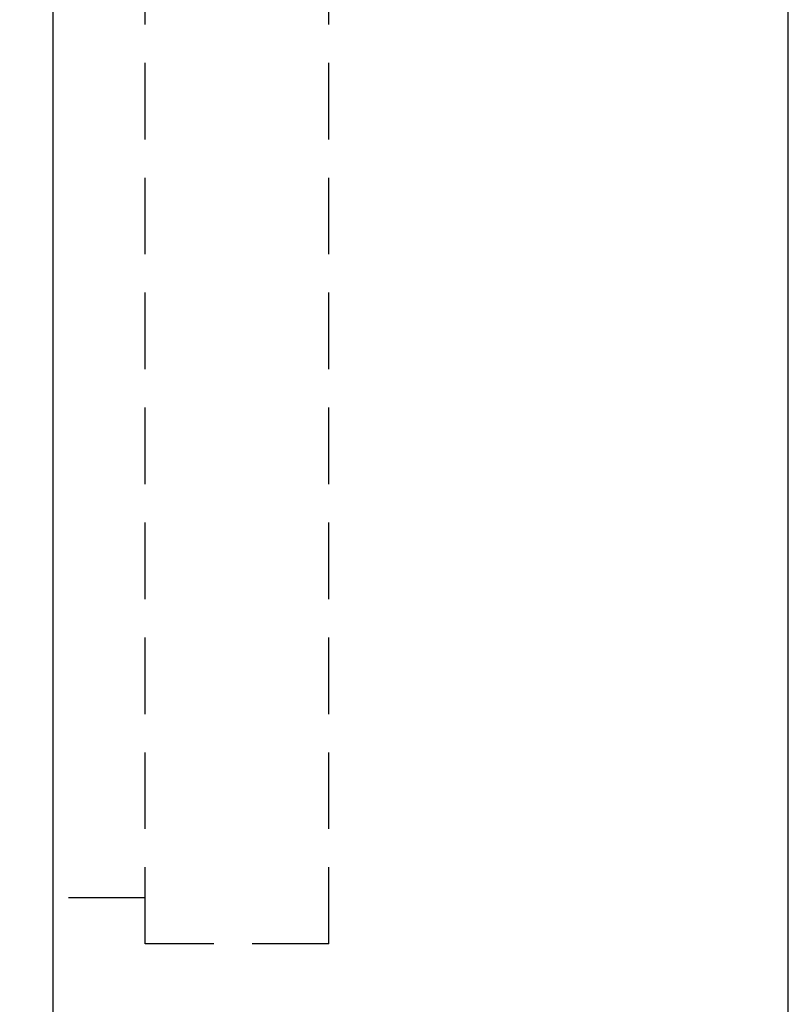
# Model space of a CAD drawing. Extents: x 670 to 902, y -15 to 132.
# Tile 3 of 50: x 802 to 814, y 47 to 63. Entities that reach past the tile are written whole.
import ezdxf

# ---------------------------------------------------------------- set-up
doc = ezdxf.new("R2010")
doc.units = 0
doc.header["$MEASUREMENT"] = 0
doc.linetypes.add('HIDDEN', pattern=[0.375, 0.25, -0.125])
for name, color, linetype in [('DIM', 4, 'CONTINUOUS'), ('HID', 2, 'HIDDEN'), ('OUT', 3, 'CONTINUOUS')]:
    doc.layers.add(name, color=color, linetype=linetype)
doc.styles.add('CHN', font='SIMPLEX.shx', dxfattribs={"width": 0.7, "bigfont": 'CHINESET.shx'})
doc.dimstyles.get("Standard").update_dxf_attribs({"dimscale": 0, "dimtxt": 4, "dimasz": 3, "dimexe": 1, "dimexo": 0.5, "dimgap": 1, "dimtad": 1, "dimdsep": 46, "dimtxsty": 'CHN', "dimcen": 0.09, "dimclrd": 256, "dimclre": 256, "dimclrt": 256, "dimadec": 0, "dimazin": 0, "dimtp": 1, "dimtm": 1, "dimtfac": 0.6, "dimtix": 1, "dimtmove": 2, "dimatfit": 3, "dimfxl": 1, "dimtvp": 0.85, "dimtolj": 1, "dimarcsym": 0})

# ---------------------------------------------------------------- blocks, each defined once
blk = doc.blocks.new('*D16')
at = {"layer": 'DIM', "color": 0, "lineweight": -2, "transparency": 16777216}
for p, q in [((802.804, 110.341), (792.415, 110.341)), ((793.415, 33.341), (793.415, 107.341)), ((802.804, 30.341), (792.415, 30.341))]:
    blk.add_line(p, q, dxfattribs=at)
at = {"layer": 'DIM', "color": 0, "transparency": 16777216}
for points in [[(792.915, 107.341), (793.915, 107.341), (793.415, 110.341)], [(792.915, 33.341), (793.915, 33.341), (793.415, 30.341)]]:
    blk.add_solid(points, dxfattribs=at)
at = {"layer": 'DIM', "color": 0, "transparency": 16777216, "insert": (790.965, 70.341), "char_height": 3.5, "attachment_point": 5, "rotation": 90, "style": 'CHN'}
blk.add_mtext('\\A1;%%c80', dxfattribs=at)

msp = doc.modelspace()

# ---------------------------------------------------------------- linework, layer by layer
at = {"layer": 'HID', "color": 7, "ltscale": 5}
for p, q in [((803.80434, 48.34105), (803.80434, 92.34105)), ((806.80434, 48.34105), (806.80434, 92.34105)), ((803.80434, 49.09105), (802.30434, 49.09105)), ((806.80434, 48.34105), (803.80434, 48.34105))]:
    msp.add_line(p, q, dxfattribs=at)
at = {"layer": 'OUT', "color": 7}
for p, q in [((802.30434, 31.34105), (802.30434, 109.34105)), ((814.30434, 31.34105), (814.30434, 109.34105))]:
    msp.add_line(p, q, dxfattribs=at)

# ---------------------------------------------------------------- dimensions: what is measured, and where the dimension line sits
at = {"layer": 'DIM', "color": 7}
dim = msp.add_linear_dim(base=(793.41517, 110.34105), p1=(803.30434, 30.34105), p2=(803.30434, 110.34105), angle=90, text='%%c<>', dimstyle='STANDARD', override={"dimscale": 1, "dimtxt": 3.5, "dimgap": 0.7, "dimclrd": 0, "dimclre": 0, "dimclrt": 0, "dimtmove": 0}, dxfattribs=at)
dim.commit()
dim.dimension.update_dxf_attribs({"geometry": '*D16', "text_midpoint": (793.41517, 70.34105), "dimtype": 160})

doc.saveas('drawing.dxf')
